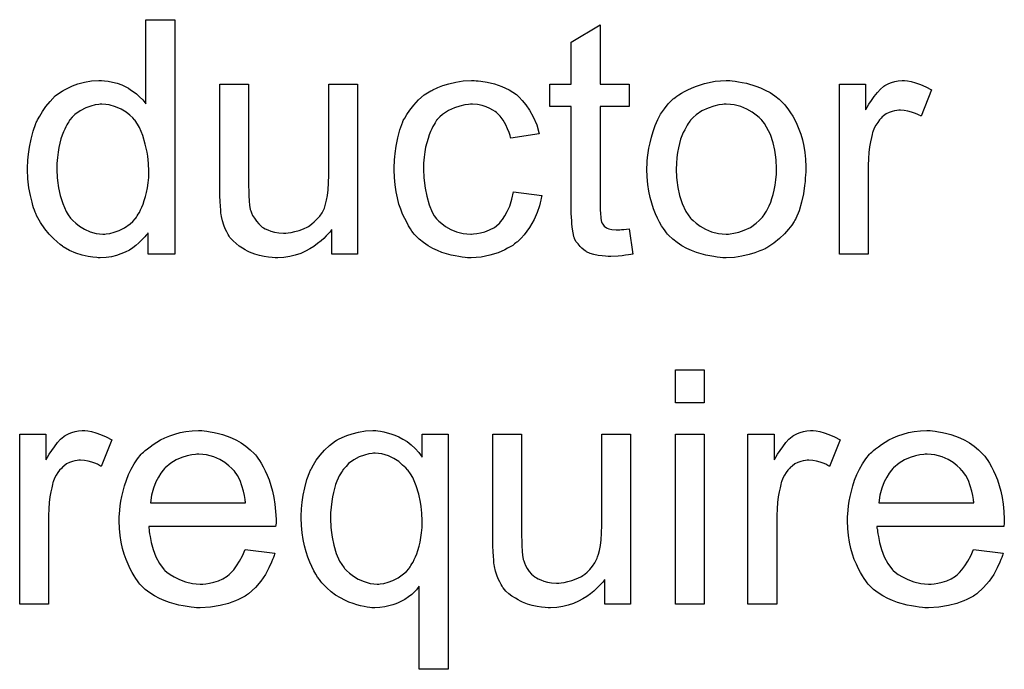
# Model space of a CAD drawing. Extents: x -1.5 to 9, y -3 to 5.
# Tile 253 of 256: x 5.591 to 5.928, y 0.134 to 0.356. Entities that reach past the tile are written whole.
import ezdxf

# ---------------------------------------------------------------- set-up
doc = ezdxf.new("R2010")
doc.units = 0
doc.layers.add('qfn16-30-34-a_mechanical_19', color=1, linetype='CONTINUOUS')

msp = doc.modelspace()

# ---------------------------------------------------------------- linework, layer by layer
at = {"layer": 'qfn16-30-34-a_mechanical_19', "color": 1}
for points in [[(5.644147, 0.275664), (5.635007, 0.275664), (5.635007, 0.282953), (5.634891, 0.282837), (5.634775, 0.282606), (5.634428, 0.282143), (5.633966, 0.281565), (5.633387, 0.280986), (5.632693, 0.280292), (5.631883, 0.279482), (5.630842, 0.278672), (5.6298, 0.277862), (5.628643, 0.277052), (5.627255, 0.276358), (5.625751, 0.27578), (5.624247, 0.275201), (5.622511, 0.274738), (5.62066, 0.274507), (5.618693, 0.274391), (5.617999, 0.274391), (5.617536, 0.274507), (5.616148, 0.274623), (5.614528, 0.274854), (5.612561, 0.275317), (5.610363, 0.276011), (5.608164, 0.276937), (5.605966, 0.278209), (5.60585, 0.278209), (5.605735, 0.278441), (5.605041, 0.278904), (5.603999, 0.279829), (5.602727, 0.280986), (5.601222, 0.28249), (5.599718, 0.284341), (5.598214, 0.286424), (5.596942, 0.288854), (5.596942, 0.288969), (5.596826, 0.289201), (5.59671, 0.289548), (5.596479, 0.290011), (5.596247, 0.290705), (5.5959, 0.291515), (5.595669, 0.292325), (5.595438, 0.293366), (5.594859, 0.29568), (5.59428, 0.298341), (5.593933, 0.301349), (5.593818, 0.304589), (5.593818, 0.304705), (5.593818, 0.304936), (5.593818, 0.305399), (5.593818, 0.306093), (5.593933, 0.306787), (5.593933, 0.307713), (5.594165, 0.309795), (5.594512, 0.312225), (5.59509, 0.314886), (5.595785, 0.317663), (5.59671, 0.320324), (5.59671, 0.32044), (5.596826, 0.320671), (5.597057, 0.321018), (5.597289, 0.321481), (5.597983, 0.322754), (5.598908, 0.324374), (5.600065, 0.326109), (5.60157, 0.327845), (5.603305, 0.329696), (5.605388, 0.3312), (5.605503, 0.3312), (5.605619, 0.331316), (5.605966, 0.331547), (5.606429, 0.331778), (5.607586, 0.332357), (5.609206, 0.333167), (5.611057, 0.333861), (5.613255, 0.33444), (5.615685, 0.334902), (5.61823, 0.335018), (5.619156, 0.335018), (5.620082, 0.334902), (5.621354, 0.334787), (5.622858, 0.33444), (5.624478, 0.334092), (5.626098, 0.333514), (5.627602, 0.332704), (5.627833, 0.332588), (5.628296, 0.332357), (5.62899, 0.331778), (5.629916, 0.3312), (5.631073, 0.33039), (5.632114, 0.329349), (5.633271, 0.328307), (5.634313, 0.327035), (5.634313, 0.355728), (5.644147, 0.355728), (5.644147, 0.275664)], [(5.789466, 0.333745), (5.799417, 0.333745), (5.799417, 0.326109), (5.789466, 0.326109), (5.789466, 0.291978), (5.789466, 0.291746), (5.789466, 0.291284), (5.789466, 0.290589), (5.789582, 0.289779), (5.789698, 0.287928), (5.789814, 0.287118), (5.789929, 0.28654), (5.790045, 0.286308), (5.790392, 0.285846), (5.790855, 0.285267), (5.791665, 0.284689), (5.791896, 0.284573), (5.792475, 0.284341), (5.793516, 0.28411), (5.79502, 0.283994), (5.796177, 0.283994), (5.796756, 0.28411), (5.797565, 0.28411), (5.798491, 0.284226), (5.799417, 0.284341), (5.800689, 0.275664), (5.800458, 0.275664), (5.799995, 0.275548), (5.799185, 0.275433), (5.798144, 0.275317), (5.796987, 0.275086), (5.795714, 0.27497), (5.793169, 0.274854), (5.792243, 0.274854), (5.791318, 0.27497), (5.790161, 0.275086), (5.788772, 0.275201), (5.787384, 0.275548), (5.786111, 0.275895), (5.784838, 0.276474), (5.784723, 0.27659), (5.784376, 0.276821), (5.783913, 0.277168), (5.783219, 0.277747), (5.78264, 0.278325), (5.781946, 0.279135), (5.781252, 0.279945), (5.780789, 0.280986), (5.780789, 0.281102), (5.780557, 0.281565), (5.780442, 0.282375), (5.78021, 0.283532), (5.779979, 0.285036), (5.779863, 0.285961), (5.779863, 0.287003), (5.779748, 0.288275), (5.779632, 0.289548), (5.779632, 0.290936), (5.779632, 0.292556), (5.779632, 0.326109), (5.772343, 0.326109), (5.772343, 0.333745), (5.779632, 0.333745), (5.779632, 0.348092), (5.789466, 0.353993), (5.789466, 0.333745)], [(5.706625, 0.275664), (5.697832, 0.275664), (5.697832, 0.28411), (5.697716, 0.283994), (5.697485, 0.283647), (5.697138, 0.283185), (5.696559, 0.282606), (5.695865, 0.281912), (5.695055, 0.280986), (5.69413, 0.280176), (5.692973, 0.279251), (5.6917, 0.278325), (5.690311, 0.277515), (5.688807, 0.276705), (5.687188, 0.275895), (5.685336, 0.275317), (5.683485, 0.274854), (5.681403, 0.274507), (5.67932, 0.274391), (5.67851, 0.274391), (5.677469, 0.274507), (5.676196, 0.274623), (5.674692, 0.274854), (5.673072, 0.275201), (5.671452, 0.275664), (5.669717, 0.276358), (5.669485, 0.276474), (5.669023, 0.276705), (5.668213, 0.277168), (5.667287, 0.277747), (5.66613, 0.278441), (5.665089, 0.279251), (5.664048, 0.280176), (5.663122, 0.281218), (5.663006, 0.281333), (5.662775, 0.281796), (5.662428, 0.282375), (5.661965, 0.2833), (5.661386, 0.284341), (5.660924, 0.285614), (5.660461, 0.287003), (5.660114, 0.288507), (5.660114, 0.288622), (5.659998, 0.289085), (5.659882, 0.289779), (5.659882, 0.290705), (5.659767, 0.292093), (5.659651, 0.293598), (5.659535, 0.295564), (5.659535, 0.297763), (5.659535, 0.333745), (5.66937, 0.333745), (5.66937, 0.301465), (5.66937, 0.301349), (5.66937, 0.301118), (5.66937, 0.300771), (5.66937, 0.300192), (5.66937, 0.29892), (5.669485, 0.2973), (5.669485, 0.295564), (5.669601, 0.293829), (5.669717, 0.292325), (5.669948, 0.291052), (5.669948, 0.290936), (5.67018, 0.290474), (5.670411, 0.289779), (5.670758, 0.288854), (5.671337, 0.287928), (5.672031, 0.286887), (5.672841, 0.285961), (5.673882, 0.285036), (5.673998, 0.28492), (5.674461, 0.284689), (5.675039, 0.284341), (5.675965, 0.283994), (5.677006, 0.283532), (5.678279, 0.283185), (5.679667, 0.282953), (5.681287, 0.282837), (5.682097, 0.282837), (5.682907, 0.282953), (5.683948, 0.283069), (5.685221, 0.283416), (5.686609, 0.283763), (5.688113, 0.284341), (5.689617, 0.285036), (5.689849, 0.285151), (5.690311, 0.285498), (5.691006, 0.285961), (5.691816, 0.286656), (5.692741, 0.287581), (5.693667, 0.288622), (5.694477, 0.289779), (5.695171, 0.291168), (5.695287, 0.291399), (5.695402, 0.291862), (5.695634, 0.292788), (5.695981, 0.29406), (5.696328, 0.29568), (5.696559, 0.297647), (5.696675, 0.299961), (5.696791, 0.302622), (5.696791, 0.333745), (5.706625, 0.333745), (5.706625, 0.275664)], [(5.74712, 0.334902), (5.747814, 0.334902), (5.74874, 0.334787), (5.750938, 0.33444), (5.753368, 0.333861), (5.755913, 0.332935), (5.758459, 0.331779), (5.760889, 0.330159), (5.761004, 0.330159), (5.76112, 0.329927), (5.761814, 0.329233), (5.762855, 0.328192), (5.764128, 0.326688), (5.765401, 0.324837), (5.766673, 0.322522), (5.767831, 0.319861), (5.76864, 0.316738), (5.759037, 0.315233), (5.759037, 0.315349), (5.758922, 0.315465), (5.758806, 0.316159), (5.758459, 0.3172), (5.75788, 0.318473), (5.757302, 0.319861), (5.756376, 0.321365), (5.755335, 0.322754), (5.754178, 0.323911), (5.754062, 0.324027), (5.753599, 0.324374), (5.752789, 0.324837), (5.751864, 0.325415), (5.750591, 0.325993), (5.749203, 0.326456), (5.747583, 0.326803), (5.745847, 0.326919), (5.745153, 0.326919), (5.744575, 0.326803), (5.743302, 0.326688), (5.741567, 0.326225), (5.739715, 0.325646), (5.737633, 0.324721), (5.735666, 0.323332), (5.73474, 0.322522), (5.733815, 0.321597), (5.733815, 0.321481), (5.733583, 0.321365), (5.733352, 0.321018), (5.73312, 0.320556), (5.732773, 0.319977), (5.732311, 0.319283), (5.731963, 0.318473), (5.731501, 0.317547), (5.731038, 0.31639), (5.730691, 0.315118), (5.730228, 0.313729), (5.729881, 0.312225), (5.72965, 0.310605), (5.729418, 0.308754), (5.729187, 0.306787), (5.729187, 0.304705), (5.729187, 0.304589), (5.729187, 0.304242), (5.729187, 0.303548), (5.729302, 0.302853), (5.729302, 0.301812), (5.729418, 0.300771), (5.729765, 0.298226), (5.730228, 0.295449), (5.731038, 0.292556), (5.732079, 0.290011), (5.732773, 0.288738), (5.733583, 0.287697), (5.733815, 0.287465), (5.734393, 0.286887), (5.735435, 0.286077), (5.736707, 0.285151), (5.738443, 0.28411), (5.74041, 0.2833), (5.742724, 0.282722), (5.743996, 0.282606), (5.745269, 0.28249), (5.7455, 0.28249), (5.746195, 0.282606), (5.747352, 0.282722), (5.748624, 0.282953), (5.750128, 0.2833), (5.751748, 0.283994), (5.753368, 0.284804), (5.754872, 0.285961), (5.755104, 0.286077), (5.755451, 0.286656), (5.756145, 0.287465), (5.756955, 0.288738), (5.757765, 0.290242), (5.75869, 0.292093), (5.759384, 0.294407), (5.759847, 0.296953), (5.769566, 0.29568), (5.769566, 0.295564), (5.76945, 0.295217), (5.769335, 0.294755), (5.769219, 0.29406), (5.768988, 0.293135), (5.768756, 0.292209), (5.767946, 0.289895), (5.766905, 0.287465), (5.765401, 0.284804), (5.76355, 0.282259), (5.762508, 0.281102), (5.761351, 0.279945), (5.761236, 0.279829), (5.761004, 0.279714), (5.760657, 0.279482), (5.760194, 0.279135), (5.759616, 0.278672), (5.758806, 0.278209), (5.75788, 0.277747), (5.756955, 0.277168), (5.754641, 0.276127), (5.751864, 0.275317), (5.748856, 0.274623), (5.74712, 0.274507), (5.745385, 0.274391), (5.744228, 0.274391), (5.743418, 0.274507), (5.742377, 0.274623), (5.74122, 0.274854), (5.739947, 0.275086), (5.738558, 0.275317), (5.735435, 0.276243), (5.73393, 0.276937), (5.732311, 0.277631), (5.730691, 0.278557), (5.729187, 0.279598), (5.727683, 0.280755), (5.726294, 0.282143), (5.726178, 0.282259), (5.725947, 0.28249), (5.7256, 0.282953), (5.725137, 0.283532), (5.724674, 0.284341), (5.72398, 0.285383), (5.723402, 0.28654), (5.722708, 0.287812), (5.722013, 0.289317), (5.721435, 0.291052), (5.720741, 0.292788), (5.720278, 0.29487), (5.719815, 0.296953), (5.719468, 0.299382), (5.719236, 0.301812), (5.719121, 0.304473), (5.719121, 0.304589), (5.719121, 0.304936), (5.719121, 0.305399), (5.719121, 0.306093), (5.719236, 0.306903), (5.719236, 0.307829), (5.719352, 0.30887), (5.719468, 0.310027), (5.719815, 0.312572), (5.720394, 0.315349), (5.721088, 0.318126), (5.722129, 0.320903), (5.722129, 0.321018), (5.722245, 0.32125), (5.722476, 0.321597), (5.722708, 0.32206), (5.723402, 0.323332), (5.724443, 0.324837), (5.725831, 0.326572), (5.727451, 0.328308), (5.729418, 0.330043), (5.731616, 0.331431), (5.731732, 0.331431), (5.731963, 0.331547), (5.732311, 0.331779), (5.732773, 0.33201), (5.733352, 0.332241), (5.734046, 0.332588), (5.735782, 0.333283), (5.737748, 0.333861), (5.740178, 0.33444), (5.742724, 0.334902), (5.7455, 0.335018), (5.746426, 0.335018), (5.74712, 0.334902)], [(5.834589, 0.334902), (5.835631, 0.334787), (5.836788, 0.334555), (5.83806, 0.334324), (5.839565, 0.334092), (5.842688, 0.333051), (5.844308, 0.332473), (5.845928, 0.331663), (5.847548, 0.330853), (5.849168, 0.329696), (5.850672, 0.328539), (5.852176, 0.327151), (5.852292, 0.327035), (5.852523, 0.326803), (5.85287, 0.326341), (5.853333, 0.325762), (5.853911, 0.324952), (5.854605, 0.323911), (5.8553, 0.322754), (5.855994, 0.321481), (5.856688, 0.320093), (5.857382, 0.318357), (5.858077, 0.316622), (5.858655, 0.314655), (5.859118, 0.312572), (5.859465, 0.310374), (5.859696, 0.30806), (5.859812, 0.305515), (5.859812, 0.305399), (5.859812, 0.305052), (5.859812, 0.304473), (5.859812, 0.303663), (5.859696, 0.302738), (5.859581, 0.301581), (5.859581, 0.300424), (5.859349, 0.299151), (5.859002, 0.296259), (5.858308, 0.293366), (5.857498, 0.290474), (5.856341, 0.287812), (5.856341, 0.287697), (5.856225, 0.287581), (5.855994, 0.287234), (5.855762, 0.286771), (5.854953, 0.285614), (5.853911, 0.284226), (5.852523, 0.282606), (5.850787, 0.280986), (5.84882, 0.279366), (5.846507, 0.277862), (5.846391, 0.277862), (5.846275, 0.277747), (5.845928, 0.277515), (5.84535, 0.277284), (5.844771, 0.277052), (5.844077, 0.276821), (5.842341, 0.276127), (5.840374, 0.275548), (5.837945, 0.27497), (5.835399, 0.274507), (5.832623, 0.274391), (5.831466, 0.274391), (5.83054, 0.274507), (5.829499, 0.274623), (5.828342, 0.274854), (5.826953, 0.275086), (5.825565, 0.275317), (5.822441, 0.276243), (5.820705, 0.276937), (5.819086, 0.277631), (5.817466, 0.278557), (5.815846, 0.279598), (5.814342, 0.280755), (5.812838, 0.282143), (5.812722, 0.282259), (5.812491, 0.28249), (5.812144, 0.282953), (5.811681, 0.283647), (5.811102, 0.284457), (5.810524, 0.285383), (5.80983, 0.28654), (5.809135, 0.287928), (5.808441, 0.289432), (5.807747, 0.291168), (5.807168, 0.293019), (5.80659, 0.294986), (5.806127, 0.297184), (5.80578, 0.299498), (5.805549, 0.302044), (5.805433, 0.304705), (5.805433, 0.304936), (5.805433, 0.305399), (5.805549, 0.306209), (5.805549, 0.307366), (5.805664, 0.308639), (5.805896, 0.310258), (5.806127, 0.311878), (5.80659, 0.313729), (5.807053, 0.31558), (5.807631, 0.317547), (5.808325, 0.31963), (5.809251, 0.321597), (5.810177, 0.323448), (5.811449, 0.325299), (5.812722, 0.327035), (5.814342, 0.328539), (5.814458, 0.328655), (5.814689, 0.32877), (5.815152, 0.329117), (5.81573, 0.32958), (5.816425, 0.330043), (5.81735, 0.330622), (5.818276, 0.3312), (5.819433, 0.331779), (5.820705, 0.332357), (5.822094, 0.332935), (5.825218, 0.333977), (5.828804, 0.334787), (5.830656, 0.334902), (5.832623, 0.335018), (5.833779, 0.335018), (5.834589, 0.334902)], [(5.894522, 0.334902), (5.895795, 0.334671), (5.897299, 0.334208), (5.898919, 0.33363), (5.90077, 0.33282), (5.902737, 0.331779), (5.89915, 0.322754), (5.899034, 0.32287), (5.898572, 0.323101), (5.897877, 0.323448), (5.896952, 0.323795), (5.89591, 0.324142), (5.894638, 0.324489), (5.893365, 0.324721), (5.892092, 0.324837), (5.891514, 0.324837), (5.890935, 0.324721), (5.890125, 0.324605), (5.889315, 0.324374), (5.888274, 0.324027), (5.887233, 0.323564), (5.886307, 0.32287), (5.886192, 0.322754), (5.885845, 0.322522), (5.885497, 0.32206), (5.884919, 0.321481), (5.88434, 0.320671), (5.883762, 0.319746), (5.883183, 0.318704), (5.882721, 0.317432), (5.882605, 0.3172), (5.882489, 0.316506), (5.882258, 0.315465), (5.881911, 0.314076), (5.881564, 0.312341), (5.881332, 0.310374), (5.881217, 0.308291), (5.881101, 0.305977), (5.881101, 0.275664), (5.871266, 0.275664), (5.871266, 0.333745), (5.880175, 0.333745), (5.880175, 0.324952), (5.880291, 0.325068), (5.880754, 0.325878), (5.881332, 0.326919), (5.882258, 0.328192), (5.883183, 0.329464), (5.884225, 0.330853), (5.885266, 0.33201), (5.886307, 0.332935), (5.886423, 0.333051), (5.88677, 0.333283), (5.887464, 0.33363), (5.888158, 0.333977), (5.889084, 0.334324), (5.890241, 0.334671), (5.891398, 0.334902), (5.892671, 0.335018), (5.893481, 0.335018), (5.894522, 0.334902)], [(5.619272, 0.326919), (5.618693, 0.326919), (5.61823, 0.326803), (5.616958, 0.326688), (5.615454, 0.326225), (5.613718, 0.325646), (5.611867, 0.324605), (5.610016, 0.323332), (5.60909, 0.322407), (5.60828, 0.321481), (5.60828, 0.321365), (5.608049, 0.32125), (5.607933, 0.320903), (5.607586, 0.32044), (5.607239, 0.319861), (5.606892, 0.319167), (5.606545, 0.318357), (5.606082, 0.317432), (5.605619, 0.316275), (5.605272, 0.315002), (5.604925, 0.313613), (5.604578, 0.312109), (5.604346, 0.31049), (5.604115, 0.308638), (5.603884, 0.306671), (5.603884, 0.304589), (5.603884, 0.304473), (5.603884, 0.304126), (5.603884, 0.303548), (5.603999, 0.302738), (5.603999, 0.301812), (5.604115, 0.300771), (5.604462, 0.298341), (5.605041, 0.29568), (5.60585, 0.292903), (5.607007, 0.290242), (5.607702, 0.289085), (5.608512, 0.287928), (5.608627, 0.287928), (5.608743, 0.287697), (5.609322, 0.287118), (5.610363, 0.286193), (5.611636, 0.285267), (5.613255, 0.284226), (5.615222, 0.2833), (5.617305, 0.282722), (5.618462, 0.282606), (5.619619, 0.28249), (5.620197, 0.28249), (5.62066, 0.282606), (5.621933, 0.282722), (5.623437, 0.283184), (5.625172, 0.283763), (5.627024, 0.284688), (5.628875, 0.285961), (5.6298, 0.286771), (5.63061, 0.287697), (5.63061, 0.287812), (5.630842, 0.287928), (5.631073, 0.288275), (5.631305, 0.288738), (5.631652, 0.289317), (5.632114, 0.289895), (5.632462, 0.290821), (5.632924, 0.291746), (5.633387, 0.292788), (5.633734, 0.293945), (5.634197, 0.295333), (5.634544, 0.296721), (5.634775, 0.298341), (5.635007, 0.299961), (5.635238, 0.301812), (5.635238, 0.303779), (5.635238, 0.303895), (5.635238, 0.304358), (5.635238, 0.304936), (5.635123, 0.305746), (5.635123, 0.306671), (5.635007, 0.307829), (5.634891, 0.309101), (5.63466, 0.31049), (5.634081, 0.313266), (5.633271, 0.316159), (5.632114, 0.318936), (5.63142, 0.320093), (5.63061, 0.32125), (5.63061, 0.321365), (5.630379, 0.321481), (5.6298, 0.322175), (5.628759, 0.323101), (5.627486, 0.324142), (5.625867, 0.325183), (5.6239, 0.325993), (5.621701, 0.326688), (5.620544, 0.326803), (5.619272, 0.326919)], [(5.832623, 0.326919), (5.831928, 0.326919), (5.83135, 0.326803), (5.830077, 0.326688), (5.828342, 0.326225), (5.826375, 0.325531), (5.824292, 0.324605), (5.822325, 0.323217), (5.821284, 0.322291), (5.820358, 0.321365), (5.820358, 0.32125), (5.820127, 0.321134), (5.819895, 0.320787), (5.819548, 0.320324), (5.819201, 0.319746), (5.818854, 0.319051), (5.818391, 0.318126), (5.817929, 0.3172), (5.817466, 0.316043), (5.817003, 0.314886), (5.816656, 0.313498), (5.816309, 0.311994), (5.815962, 0.310374), (5.81573, 0.308639), (5.815615, 0.306672), (5.815499, 0.304705), (5.815499, 0.304589), (5.815499, 0.304242), (5.815499, 0.303663), (5.815615, 0.302853), (5.815615, 0.301928), (5.81573, 0.300887), (5.816077, 0.298457), (5.816656, 0.29568), (5.817582, 0.292903), (5.818739, 0.290242), (5.819548, 0.289085), (5.820358, 0.287928), (5.820474, 0.287928), (5.82059, 0.287697), (5.821284, 0.287118), (5.822325, 0.286193), (5.823714, 0.285267), (5.825449, 0.284226), (5.827532, 0.2833), (5.829961, 0.282722), (5.831234, 0.282606), (5.832623, 0.28249), (5.833317, 0.28249), (5.833895, 0.282606), (5.835168, 0.282837), (5.836903, 0.283185), (5.838755, 0.283879), (5.840837, 0.284804), (5.842804, 0.286193), (5.843845, 0.287118), (5.844771, 0.288044), (5.844887, 0.28816), (5.845002, 0.288275), (5.845234, 0.288622), (5.845581, 0.289085), (5.845928, 0.289664), (5.846391, 0.290358), (5.846854, 0.291284), (5.847316, 0.292209), (5.847779, 0.293366), (5.848126, 0.294639), (5.848589, 0.296027), (5.848936, 0.297531), (5.849283, 0.299267), (5.849515, 0.301002), (5.849746, 0.302969), (5.849746, 0.305052), (5.849746, 0.305168), (5.849746, 0.305515), (5.849746, 0.306093), (5.84963, 0.306787), (5.84963, 0.307713), (5.849515, 0.308754), (5.849168, 0.311184), (5.848589, 0.313729), (5.847663, 0.316506), (5.846391, 0.319051), (5.845697, 0.320324), (5.844771, 0.321365), (5.844771, 0.321481), (5.84454, 0.321597), (5.843845, 0.322291), (5.842804, 0.323101), (5.841416, 0.324142), (5.83968, 0.325184), (5.837598, 0.326109), (5.835284, 0.326688), (5.834011, 0.326803), (5.832623, 0.326919)], [(5.825102, 0.224941), (5.815267, 0.224941), (5.815267, 0.236164), (5.825102, 0.236164), (5.825102, 0.224941)], [(5.614412, 0.215338), (5.615685, 0.215107), (5.617189, 0.214644), (5.618809, 0.214065), (5.62066, 0.213255), (5.622627, 0.212214), (5.61904, 0.203189), (5.618925, 0.203305), (5.618462, 0.203536), (5.617768, 0.203884), (5.616842, 0.204231), (5.615801, 0.204578), (5.614528, 0.204925), (5.613255, 0.205156), (5.611983, 0.205272), (5.611404, 0.205272), (5.610826, 0.205156), (5.610016, 0.205041), (5.609206, 0.204809), (5.608164, 0.204462), (5.607123, 0.203999), (5.606198, 0.203305), (5.606082, 0.203189), (5.605735, 0.202958), (5.605388, 0.202495), (5.604809, 0.201917), (5.604231, 0.201107), (5.603652, 0.200181), (5.603074, 0.19914), (5.602611, 0.197867), (5.602495, 0.197636), (5.60238, 0.196942), (5.602148, 0.1959), (5.601801, 0.194512), (5.601454, 0.192776), (5.601222, 0.19081), (5.601107, 0.188727), (5.600991, 0.186413), (5.600991, 0.1561), (5.591157, 0.1561), (5.591157, 0.214181), (5.600065, 0.214181), (5.600065, 0.205388), (5.600181, 0.205503), (5.600644, 0.206313), (5.601222, 0.207355), (5.602148, 0.208627), (5.603074, 0.2099), (5.604115, 0.211288), (5.605156, 0.212445), (5.606198, 0.213371), (5.606313, 0.213487), (5.60666, 0.213718), (5.607355, 0.214065), (5.608049, 0.214412), (5.608974, 0.214759), (5.610131, 0.215107), (5.611288, 0.215338), (5.612561, 0.215454), (5.613371, 0.215454), (5.614412, 0.215338)], [(5.654213, 0.215338), (5.655139, 0.215222), (5.656296, 0.214991), (5.657568, 0.214759), (5.659073, 0.214412), (5.660461, 0.214065), (5.662081, 0.213487), (5.663585, 0.212908), (5.665205, 0.212098), (5.666824, 0.211173), (5.668444, 0.210131), (5.669948, 0.208859), (5.671337, 0.20747), (5.671452, 0.207355), (5.671684, 0.207123), (5.672031, 0.206661), (5.672494, 0.205966), (5.673072, 0.205156), (5.673651, 0.204231), (5.674345, 0.203074), (5.675039, 0.201685), (5.675733, 0.200181), (5.676427, 0.198561), (5.677006, 0.19671), (5.677584, 0.194743), (5.678047, 0.192545), (5.678394, 0.190231), (5.678626, 0.187801), (5.678742, 0.18514), (5.678742, 0.185025), (5.678742, 0.184562), (5.678742, 0.183752), (5.678626, 0.182595), (5.635238, 0.182595), (5.635238, 0.182479), (5.635238, 0.182132), (5.635354, 0.181669), (5.635354, 0.180975), (5.63547, 0.180165), (5.635701, 0.179239), (5.636048, 0.177157), (5.636742, 0.174843), (5.637668, 0.172298), (5.638941, 0.169983), (5.64056, 0.167901), (5.640676, 0.167901), (5.640792, 0.167669), (5.641486, 0.167091), (5.642527, 0.166281), (5.643916, 0.165471), (5.645767, 0.164546), (5.64785, 0.163736), (5.650164, 0.163157), (5.651436, 0.163042), (5.652825, 0.162926), (5.65375, 0.162926), (5.654792, 0.163042), (5.656064, 0.163273), (5.657453, 0.16362), (5.659073, 0.164083), (5.660577, 0.164777), (5.662081, 0.165703), (5.662196, 0.165818), (5.662775, 0.166281), (5.663469, 0.166975), (5.664279, 0.167901), (5.665205, 0.169174), (5.666246, 0.170793), (5.667287, 0.172645), (5.668213, 0.174843), (5.678394, 0.17357), (5.678394, 0.173455), (5.678279, 0.173223), (5.678163, 0.17276), (5.677932, 0.172066), (5.677584, 0.171372), (5.677237, 0.170446), (5.676312, 0.16848), (5.675155, 0.166281), (5.673535, 0.163967), (5.671684, 0.161769), (5.66937, 0.159686), (5.669254, 0.159686), (5.669023, 0.159455), (5.668676, 0.159224), (5.668213, 0.158876), (5.667519, 0.158529), (5.666824, 0.158182), (5.665899, 0.157719), (5.664858, 0.157257), (5.6637, 0.156794), (5.662543, 0.156331), (5.659651, 0.155637), (5.656411, 0.155058), (5.652825, 0.154827), (5.651552, 0.154827), (5.650742, 0.154942), (5.649701, 0.155058), (5.648428, 0.15529), (5.64704, 0.155521), (5.645536, 0.155752), (5.642296, 0.156678), (5.64056, 0.157372), (5.638941, 0.158066), (5.637205, 0.158992), (5.635585, 0.160033), (5.634081, 0.16119), (5.632577, 0.162579), (5.632462, 0.162694), (5.63223, 0.162926), (5.631883, 0.163389), (5.63142, 0.164083), (5.630842, 0.164893), (5.630263, 0.165818), (5.629569, 0.166975), (5.628875, 0.168248), (5.628181, 0.169752), (5.627486, 0.171372), (5.626908, 0.173223), (5.626329, 0.17519), (5.625867, 0.177273), (5.62552, 0.179587), (5.625288, 0.182016), (5.625172, 0.184562), (5.625172, 0.184677), (5.625172, 0.185256), (5.625172, 0.18595), (5.625288, 0.186991), (5.625404, 0.188264), (5.62552, 0.189653), (5.625751, 0.191272), (5.626098, 0.192892), (5.627024, 0.196595), (5.627602, 0.198446), (5.628296, 0.200413), (5.629222, 0.202264), (5.630263, 0.203999), (5.63142, 0.205735), (5.632693, 0.207355), (5.632809, 0.20747), (5.63304, 0.207702), (5.633503, 0.208049), (5.634081, 0.208627), (5.634775, 0.209206), (5.635701, 0.2099), (5.636742, 0.21071), (5.638015, 0.211404), (5.639288, 0.212214), (5.640792, 0.212908), (5.642412, 0.213602), (5.644147, 0.214181), (5.645998, 0.214759), (5.647965, 0.215107), (5.650048, 0.215338), (5.652246, 0.215454), (5.653403, 0.215454), (5.654213, 0.215338)], [(5.713567, 0.215338), (5.714493, 0.215222), (5.715534, 0.214991), (5.716691, 0.214644), (5.717964, 0.214297), (5.719352, 0.213834), (5.720741, 0.213255), (5.722129, 0.212446), (5.723517, 0.211636), (5.724906, 0.210594), (5.726294, 0.209322), (5.727567, 0.207933), (5.728724, 0.206313), (5.728724, 0.214181), (5.737517, 0.214181), (5.737517, 0.133885), (5.727683, 0.133885), (5.727683, 0.162232), (5.727567, 0.162116), (5.72722, 0.161653), (5.726757, 0.161075), (5.726063, 0.160381), (5.725137, 0.159455), (5.72398, 0.158645), (5.722708, 0.157719), (5.721203, 0.15691), (5.720972, 0.156794), (5.720509, 0.156562), (5.719699, 0.156215), (5.718658, 0.155868), (5.71727, 0.155521), (5.715881, 0.155174), (5.714261, 0.154943), (5.712526, 0.154827), (5.711485, 0.154827), (5.71079, 0.154943), (5.709865, 0.155058), (5.708824, 0.15529), (5.707667, 0.155521), (5.706394, 0.155868), (5.705121, 0.156331), (5.703617, 0.156794), (5.702229, 0.157488), (5.700725, 0.158298), (5.699105, 0.159224), (5.697601, 0.160381), (5.696096, 0.161653), (5.694708, 0.163042), (5.694592, 0.163157), (5.694361, 0.163389), (5.694014, 0.163851), (5.693551, 0.164546), (5.692973, 0.165356), (5.692394, 0.166397), (5.6917, 0.167554), (5.691006, 0.168942), (5.690311, 0.170446), (5.689617, 0.172182), (5.689039, 0.174033), (5.68846, 0.176), (5.687998, 0.178198), (5.68765, 0.180512), (5.687419, 0.182942), (5.687303, 0.185603), (5.687303, 0.185719), (5.687303, 0.18595), (5.687303, 0.186413), (5.687303, 0.187107), (5.687419, 0.187801), (5.687419, 0.188727), (5.68765, 0.190925), (5.687998, 0.193355), (5.688576, 0.1959), (5.68927, 0.198677), (5.690311, 0.201338), (5.690311, 0.201454), (5.690427, 0.201685), (5.690659, 0.202032), (5.69089, 0.202495), (5.691584, 0.203768), (5.69251, 0.205272), (5.693783, 0.207008), (5.695287, 0.208743), (5.697022, 0.210363), (5.699105, 0.211867), (5.69922, 0.211867), (5.699336, 0.211983), (5.699683, 0.212214), (5.700146, 0.212446), (5.701303, 0.213024), (5.702923, 0.213718), (5.704774, 0.214297), (5.706972, 0.214875), (5.709286, 0.215338), (5.711832, 0.215454), (5.712873, 0.215454), (5.713567, 0.215338)], [(5.863283, 0.215338), (5.864556, 0.215107), (5.86606, 0.214644), (5.86768, 0.214065), (5.869531, 0.213255), (5.871498, 0.212214), (5.867911, 0.20319), (5.867795, 0.203305), (5.867333, 0.203537), (5.866638, 0.203884), (5.865713, 0.204231), (5.864671, 0.204578), (5.863399, 0.204925), (5.862126, 0.205156), (5.860853, 0.205272), (5.860275, 0.205272), (5.859696, 0.205156), (5.858886, 0.205041), (5.858077, 0.204809), (5.857035, 0.204462), (5.855994, 0.203999), (5.855068, 0.203305), (5.854953, 0.20319), (5.854605, 0.202958), (5.854258, 0.202495), (5.85368, 0.201917), (5.853101, 0.201107), (5.852523, 0.200181), (5.851944, 0.19914), (5.851482, 0.197867), (5.851366, 0.197636), (5.85125, 0.196942), (5.851019, 0.1959), (5.850672, 0.194512), (5.850325, 0.192776), (5.850093, 0.19081), (5.849977, 0.188727), (5.849862, 0.186413), (5.849862, 0.1561), (5.840027, 0.1561), (5.840027, 0.214181), (5.848936, 0.214181), (5.848936, 0.205388), (5.849052, 0.205504), (5.849515, 0.206313), (5.850093, 0.207355), (5.851019, 0.208627), (5.851944, 0.2099), (5.852986, 0.211288), (5.854027, 0.212446), (5.855068, 0.213371), (5.855184, 0.213487), (5.855531, 0.213718), (5.856225, 0.214065), (5.856919, 0.214412), (5.857845, 0.21476), (5.859002, 0.215107), (5.860159, 0.215338), (5.861432, 0.215454), (5.862242, 0.215454), (5.863283, 0.215338)], [(5.903084, 0.215338), (5.904009, 0.215222), (5.905166, 0.214991), (5.906439, 0.21476), (5.907943, 0.214412), (5.909332, 0.214065), (5.910951, 0.213487), (5.912456, 0.212908), (5.914075, 0.212098), (5.915695, 0.211173), (5.917315, 0.210131), (5.918819, 0.208859), (5.920207, 0.20747), (5.920323, 0.207355), (5.920555, 0.207123), (5.920902, 0.206661), (5.921364, 0.205966), (5.921943, 0.205156), (5.922521, 0.204231), (5.923216, 0.203074), (5.92391, 0.201685), (5.924604, 0.200181), (5.925298, 0.198561), (5.925877, 0.19671), (5.926455, 0.194743), (5.926918, 0.192545), (5.927265, 0.190231), (5.927497, 0.187801), (5.927612, 0.18514), (5.927612, 0.185025), (5.927612, 0.184562), (5.927612, 0.183752), (5.927497, 0.182595), (5.884109, 0.182595), (5.884109, 0.182479), (5.884109, 0.182132), (5.884225, 0.181669), (5.884225, 0.180975), (5.88434, 0.180165), (5.884572, 0.17924), (5.884919, 0.177157), (5.885613, 0.174843), (5.886539, 0.172298), (5.887811, 0.169984), (5.889431, 0.167901), (5.889547, 0.167901), (5.889663, 0.16767), (5.890357, 0.167091), (5.891398, 0.166281), (5.892787, 0.165471), (5.894638, 0.164546), (5.89672, 0.163736), (5.899034, 0.163157), (5.900307, 0.163042), (5.901695, 0.162926), (5.902621, 0.162926), (5.903662, 0.163042), (5.904935, 0.163273), (5.906323, 0.16362), (5.907943, 0.164083), (5.909447, 0.164777), (5.910951, 0.165703), (5.911067, 0.165818), (5.911646, 0.166281), (5.91234, 0.166975), (5.91315, 0.167901), (5.914075, 0.169174), (5.915117, 0.170793), (5.916158, 0.172645), (5.917083, 0.174843), (5.927265, 0.17357), (5.927265, 0.173455), (5.927149, 0.173223), (5.927034, 0.17276), (5.926802, 0.172066), (5.926455, 0.171372), (5.926108, 0.170446), (5.925182, 0.16848), (5.924025, 0.166281), (5.922406, 0.163967), (5.920555, 0.161769), (5.91824, 0.159686), (5.918125, 0.159686), (5.917893, 0.159455), (5.917546, 0.159224), (5.917083, 0.158876), (5.916389, 0.158529), (5.915695, 0.158182), (5.91477, 0.157719), (5.913728, 0.157257), (5.912571, 0.156794), (5.911414, 0.156331), (5.908522, 0.155637), (5.905282, 0.155058), (5.901695, 0.154827), (5.900423, 0.154827), (5.899613, 0.154943), (5.898572, 0.155058), (5.897299, 0.15529), (5.89591, 0.155521), (5.894406, 0.155752), (5.891167, 0.156678), (5.889431, 0.157372), (5.887811, 0.158066), (5.886076, 0.158992), (5.884456, 0.160033), (5.882952, 0.16119), (5.881448, 0.162579), (5.881332, 0.162695), (5.881101, 0.162926), (5.880754, 0.163389), (5.880291, 0.164083), (5.879712, 0.164893), (5.879134, 0.165818), (5.87844, 0.166975), (5.877745, 0.168248), (5.877051, 0.169752), (5.876357, 0.171372), (5.875779, 0.173223), (5.8752, 0.17519), (5.874737, 0.177273), (5.87439, 0.179587), (5.874159, 0.182016), (5.874043, 0.184562), (5.874043, 0.184678), (5.874043, 0.185256), (5.874043, 0.18595), (5.874159, 0.186992), (5.874275, 0.188264), (5.87439, 0.189653), (5.874622, 0.191272), (5.874969, 0.192892), (5.875894, 0.196595), (5.876473, 0.198446), (5.877167, 0.200413), (5.878093, 0.202264), (5.879134, 0.203999), (5.880291, 0.205735), (5.881564, 0.207355), (5.881679, 0.20747), (5.881911, 0.207702), (5.882373, 0.208049), (5.882952, 0.208627), (5.883646, 0.209206), (5.884572, 0.2099), (5.885613, 0.21071), (5.886886, 0.211404), (5.888158, 0.212214), (5.889663, 0.212908), (5.891282, 0.213602), (5.893018, 0.214181), (5.894869, 0.21476), (5.896836, 0.215107), (5.898919, 0.215338), (5.901117, 0.215454), (5.902274, 0.215454), (5.903084, 0.215338)], [(5.799879, 0.1561), (5.791086, 0.1561), (5.791086, 0.164546), (5.790971, 0.16443), (5.790739, 0.164083), (5.790392, 0.16362), (5.789814, 0.163042), (5.789119, 0.162347), (5.788309, 0.161422), (5.787384, 0.160612), (5.786227, 0.159686), (5.784954, 0.158761), (5.783566, 0.157951), (5.782062, 0.157141), (5.780442, 0.156331), (5.778591, 0.155752), (5.776739, 0.15529), (5.774657, 0.154943), (5.772574, 0.154827), (5.771764, 0.154827), (5.770723, 0.154943), (5.76945, 0.155058), (5.767946, 0.15529), (5.766326, 0.155637), (5.764707, 0.1561), (5.762971, 0.156794), (5.76274, 0.15691), (5.762277, 0.157141), (5.761467, 0.157604), (5.760541, 0.158182), (5.759384, 0.158876), (5.758343, 0.159686), (5.757302, 0.160612), (5.756376, 0.161653), (5.756261, 0.161769), (5.756029, 0.162232), (5.755682, 0.16281), (5.755219, 0.163736), (5.754641, 0.164777), (5.754178, 0.16605), (5.753715, 0.167438), (5.753368, 0.168942), (5.753368, 0.169058), (5.753252, 0.169521), (5.753137, 0.170215), (5.753137, 0.171141), (5.753021, 0.172529), (5.752905, 0.174033), (5.752789, 0.176), (5.752789, 0.178198), (5.752789, 0.214181), (5.762624, 0.214181), (5.762624, 0.181901), (5.762624, 0.181785), (5.762624, 0.181554), (5.762624, 0.181207), (5.762624, 0.180628), (5.762624, 0.179355), (5.76274, 0.177736), (5.76274, 0.176), (5.762855, 0.174264), (5.762971, 0.17276), (5.763203, 0.171488), (5.763203, 0.171372), (5.763434, 0.170909), (5.763665, 0.170215), (5.764012, 0.169289), (5.764591, 0.168364), (5.765285, 0.167322), (5.766095, 0.166397), (5.767136, 0.165471), (5.767252, 0.165356), (5.767715, 0.165124), (5.768293, 0.164777), (5.769219, 0.16443), (5.77026, 0.163967), (5.771533, 0.16362), (5.772921, 0.163389), (5.774541, 0.163273), (5.775351, 0.163273), (5.776161, 0.163389), (5.777202, 0.163504), (5.778475, 0.163851), (5.779863, 0.164199), (5.781367, 0.164777), (5.782872, 0.165471), (5.783103, 0.165587), (5.783566, 0.165934), (5.78426, 0.166397), (5.78507, 0.167091), (5.785995, 0.168017), (5.786921, 0.169058), (5.787731, 0.170215), (5.788425, 0.171603), (5.788541, 0.171835), (5.788657, 0.172298), (5.788888, 0.173223), (5.789235, 0.174496), (5.789582, 0.176116), (5.789814, 0.178083), (5.789929, 0.180397), (5.790045, 0.183058), (5.790045, 0.214181), (5.799879, 0.214181), (5.799879, 0.1561)], [(5.825102, 0.1561), (5.815267, 0.1561), (5.815267, 0.214181), (5.825102, 0.214181), (5.825102, 0.1561)], [(5.652362, 0.207355), (5.651668, 0.207355), (5.651205, 0.207239), (5.649932, 0.207123), (5.648428, 0.206776), (5.646577, 0.206198), (5.64461, 0.205388), (5.642759, 0.204231), (5.640908, 0.202727), (5.640676, 0.202495), (5.640213, 0.201917), (5.639404, 0.200875), (5.638594, 0.199487), (5.637668, 0.197867), (5.636858, 0.195785), (5.636164, 0.193355), (5.635817, 0.190694), (5.668328, 0.190694), (5.668328, 0.19081), (5.668328, 0.191041), (5.668213, 0.191388), (5.668213, 0.191851), (5.667981, 0.193239), (5.667634, 0.194743), (5.667056, 0.196595), (5.666477, 0.19833), (5.665552, 0.200066), (5.66451, 0.20157), (5.66451, 0.201685), (5.664279, 0.201801), (5.6637, 0.202495), (5.662659, 0.203421), (5.661271, 0.204462), (5.659535, 0.205504), (5.657453, 0.206429), (5.655023, 0.207123), (5.65375, 0.207239), (5.652362, 0.207355)], [(5.712642, 0.207702), (5.712063, 0.207702), (5.7116, 0.207586), (5.710443, 0.20747), (5.708939, 0.207008), (5.707204, 0.206429), (5.705352, 0.205388), (5.703501, 0.204115), (5.702691, 0.20319), (5.701766, 0.202264), (5.701766, 0.202148), (5.701534, 0.202032), (5.701419, 0.201685), (5.701072, 0.201223), (5.700725, 0.200644), (5.700377, 0.19995), (5.70003, 0.19914), (5.699568, 0.198099), (5.699105, 0.196942), (5.698758, 0.195669), (5.69841, 0.194281), (5.698063, 0.192776), (5.697832, 0.191157), (5.697601, 0.189305), (5.697369, 0.187339), (5.697369, 0.185256), (5.697369, 0.18514), (5.697369, 0.184793), (5.697369, 0.184215), (5.697485, 0.183405), (5.697485, 0.182479), (5.697601, 0.181438), (5.697948, 0.179008), (5.698526, 0.176231), (5.699336, 0.173455), (5.700493, 0.170793), (5.701187, 0.169637), (5.701997, 0.16848), (5.702113, 0.168364), (5.702229, 0.168248), (5.702807, 0.16767), (5.703848, 0.166744), (5.705237, 0.165703), (5.706857, 0.164661), (5.708824, 0.163851), (5.710906, 0.163157), (5.712179, 0.163042), (5.713336, 0.162926), (5.713914, 0.162926), (5.714377, 0.163042), (5.715534, 0.163157), (5.717038, 0.16362), (5.718658, 0.164199), (5.720509, 0.165124), (5.72236, 0.166513), (5.723286, 0.167322), (5.724096, 0.168248), (5.724096, 0.168364), (5.724327, 0.16848), (5.724559, 0.168827), (5.72479, 0.169289), (5.725137, 0.169868), (5.7256, 0.170446), (5.725947, 0.171372), (5.72641, 0.172298), (5.726873, 0.173339), (5.72722, 0.174496), (5.727683, 0.175884), (5.72803, 0.177273), (5.728261, 0.178893), (5.728493, 0.180512), (5.728724, 0.182363), (5.728724, 0.18433), (5.728724, 0.184446), (5.728724, 0.184793), (5.728724, 0.185487), (5.728608, 0.186297), (5.728608, 0.187223), (5.728493, 0.18838), (5.728377, 0.189537), (5.728145, 0.190925), (5.727567, 0.193702), (5.726641, 0.196595), (5.725484, 0.199371), (5.724674, 0.200644), (5.723864, 0.201801), (5.723864, 0.201917), (5.723633, 0.202032), (5.723055, 0.202727), (5.722013, 0.203652), (5.720741, 0.204809), (5.719005, 0.205851), (5.717154, 0.206776), (5.714956, 0.20747), (5.713799, 0.207586), (5.712642, 0.207702)], [(5.901233, 0.207355), (5.900538, 0.207355), (5.900076, 0.207239), (5.898803, 0.207123), (5.897299, 0.206776), (5.895448, 0.206198), (5.893481, 0.205388), (5.89163, 0.204231), (5.889778, 0.202727), (5.889547, 0.202495), (5.889084, 0.201917), (5.888274, 0.200875), (5.887464, 0.199487), (5.886539, 0.197867), (5.885729, 0.195785), (5.885035, 0.193355), (5.884688, 0.190694), (5.917199, 0.190694), (5.917199, 0.19081), (5.917199, 0.191041), (5.917083, 0.191388), (5.917083, 0.191851), (5.916852, 0.193239), (5.916505, 0.194743), (5.915926, 0.196595), (5.915348, 0.19833), (5.914422, 0.200066), (5.913381, 0.20157), (5.913381, 0.201685), (5.91315, 0.201801), (5.912571, 0.202495), (5.91153, 0.203421), (5.910141, 0.204462), (5.908406, 0.205504), (5.906323, 0.206429), (5.903894, 0.207123), (5.902621, 0.207239), (5.901233, 0.207355)]]:
    msp.add_lwpolyline(points, dxfattribs=at)

doc.saveas('drawing.dxf')
